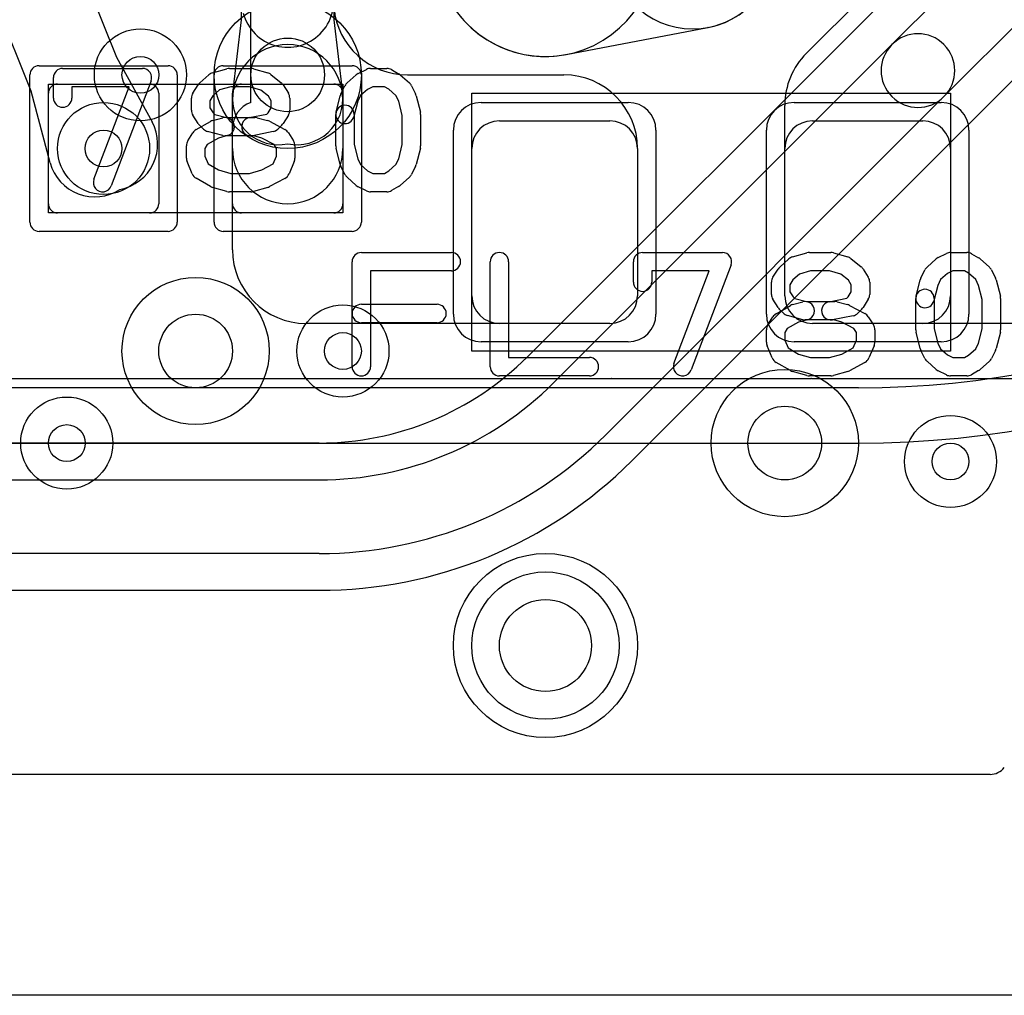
# Model space of a CAD drawing. Extents: x -0.9 to 20.9, y 0 to 20.
# Tile 16 of 39: x 12.1 to 14.7, y 0 to 2.6. Entities that reach past the tile are written whole.
import ezdxf

# ---------------------------------------------------------------- set-up
doc = ezdxf.new("R2010")
doc.units = 0
for name, color, linetype in [('1-2-via', 1, 'CONTINUOUS'), ('3-4-bvh', 1, 'CONTINUOUS'), ('4-5-via', 1, 'CONTINUOUS'), ('Hole', 1, 'CONTINUOUS'), ('L1', 3, 'CONTINUOUS'), ('L2', 3, 'CONTINUOUS'), ('L3', 3, 'CONTINUOUS'), ('L4', 3, 'CONTINUOUS'), ('L5', 7, 'CONTINUOUS'), ('L6', 7, 'CONTINUOUS'), ('MetalMask-A', 176, 'CONTINUOUS'), ('Outline', 7, 'CONTINUOUS'), ('PartsArea-A', 111, 'CONTINUOUS'), ('PartsSilk-A', 221, 'CONTINUOUS'), ('Resist-A', 2, 'CONTINUOUS'), ('Resist-B', 2, 'CONTINUOUS')]:
    doc.layers.add(name, color=color, linetype=linetype)

msp = doc.modelspace()

# ---------------------------------------------------------------- linework, layer by layer
at = {"layer": '1-2-via'}
for centre in [(12.3, 2.3), (12.2, 1.5)]:
    msp.add_circle(centre, 0.05, dxfattribs=at)
at = {"layer": '3-4-bvh'}
for centre in [(12.8, 2.5), (12.55, 1.75), (14.15, 1.5)]:
    msp.add_circle(centre, 0.1, dxfattribs=at)
at = {"layer": '4-5-via'}
for centre in [(12.4, 2.5), (12.95, 1.75), (14.6, 1.45)]:
    msp.add_circle(centre, 0.05, dxfattribs=at)
at = {"layer": 'Hole'}
msp.add_circle((13.5, 0.95), 0.125, dxfattribs=at)
at = {"layer": 'L1'}
for p, q in [((11.86602, 3.71809), (12.33508, 2.54837)), ((12.10305, 2.45531), (11.63398, 3.62505)), ((14.20858, 2.55858), (14.64142, 2.99142)), ((12.675, 2.6496), (12.675, 2.7)), ((12.7, 2.425), (12.7, 2.67503)), ((12.925, 2.7), (12.925, 2.6496)), ((12.65107, 2.45), (12.675, 2.6496)), ((12.925, 2.6496), (12.94893, 2.45)), ((12.33508, 2.54837), (12.43159, 2.372)), ((13.125, 2.5), (13.55, 2.5)), ((12.175, 2.475), (12.425, 2.475)), ((12.675, 2.475), (12.925, 2.475)), ((12.15512, 2.26115), (12.10305, 2.45531)), ((12.15, 2.15), (12.15, 2.45)), ((12.45, 2.45), (12.45, 2.15)), ((12.65, 2.15), (12.65, 2.45)), ((12.95, 2.45), (12.95, 2.15)), ((12.65, 2.3), (12.65, 2.43214)), ((12.95, 2.43214), (12.95, 2.3)), ((14.15, 1.89997), (14.15, 2.41716)), ((12.65, 2.025), (12.65, 2.35431)), ((13.375, 2.375), (13.675, 2.375)), ((14.225, 2.375), (14.525, 2.375)), ((13.3, 1.9), (13.3, 2.3)), ((13.75, 2.3), (13.75, 1.89997)), ((13.75, 2.3), (13.75, 1.9)), ((14.15, 1.9), (14.15, 2.3)), ((14.6, 2.3), (14.6, 1.9)), ((12.425, 2.125), (12.175, 2.125)), ((12.925, 2.125), (12.675, 2.125)), ((13.67503, 1.825), (12.85, 1.825)), ((13.675, 1.825), (13.375, 1.825)), ((15.32503, 1.825), (14.22497, 1.825)), ((14.525, 1.825), (14.225, 1.825)), ((11.99917, 1.675), (12.84471, 1.675)), ((12.85, 1.67496), (13.67503, 1.67496)), ((13.67972, 1.675), (14.22028, 1.675)), ((14.22497, 1.67496), (15.32503, 1.67496)), ((14.70745, 0.60004), (5.29255, 0.60004))]:
    msp.add_line(p, q, dxfattribs=at)
for centre, radius in [((12.3, 2.3), 0.125), ((12.2, 1.5), 0.125), ((13.5, 0.95), 0.25)]:
    msp.add_circle(centre, radius, dxfattribs=at)
for centre, radius, start, end in [((12.8, 2.7), 0.125, -165.00097, 14.99968), ((13.125, 2.7), 0.2, -174.79027, -90), ((12.8, 2.43214), 0.15, 0, 180), ((14.35, 2.41716), 0.2, 135, 180), ((13.55, 2.3), 0.2, 0, 90), ((12.175, 2.45), 0.025, 90, 180), ((12.425, 2.45), 0.025, 0, 90), ((12.675, 2.45), 0.025, 90, 180), ((12.925, 2.45), 0.025, 0, 90), ((12.77518, 2.43512), 0.125, 173.16323, -78.54714), ((12.82482, 2.43512), 0.125, -101.45286, 6.83666), ((12.72497, 2.35431), 0.07497, 109.45487, 180), ((12.32193, 2.312), 0.125, -79.61152, 28.68788), ((13.375, 2.3), 0.075, 90, 180), ((13.675, 2.3), 0.075, 0, 90), ((14.225, 2.3), 0.075, 90, 180), ((14.525, 2.3), 0.075, 0, 90), ((12.8, 2.3), 0.15, 180, 0), ((12.27585, 2.29353), 0.125, -164.9865, -56.70403), ((12.175, 2.15), 0.025, 180, -90), ((12.425, 2.15), 0.025, -90, 0), ((12.675, 2.15), 0.025, 180, -90), ((12.925, 2.15), 0.025, -90, 0), ((12.85, 2.025), 0.2, 180, -90), ((13.375, 1.9), 0.075, 180, -90), ((13.675, 1.9), 0.075, -90, 0), ((13.67503, 1.89997), 0.07497, -90, 0), ((14.225, 1.9), 0.075, 180, -90), ((14.22497, 1.89997), 0.07497, 180, -90), ((14.525, 1.9), 0.075, -90, 0), ((12.84471, 1.62503), 0.04997, 89.13994, 90), ((12.85004, 2.02501), 0.35005, -90.74967, -90.00655), ((13.67503, 1.89997), 0.22501, -90, -89.02216), ((13.67972, 1.62503), 0.04997, 90, 90.97471), ((14.22028, 1.62503), 0.04997, 89.02529, 90), ((14.22113, 1.62502), 0.04997, 89.19743, 90), ((14.22131, 1.62502), 0.04997, 89.11701, 89.40379), ((14.22508, 1.89998), 0.22502, -90.7639, -90.02801), ((14.70745, 0.65001), 0.04997, -90, -39.35636)]:
    msp.add_arc(centre, radius, start, end, dxfattribs=at)
at = {"layer": 'L2'}
msp.add_line((14.70745, 0.60004), (5.29255, 0.60004), dxfattribs=at)
for centre, radius in [((12.3, 2.3), 0.125), ((12.2, 1.5), 0.125), ((13.5, 0.95), 0.25)]:
    msp.add_circle(centre, radius, dxfattribs=at)
for centre, radius, start, end in [((13.9, 2.85), 0.22504, 90, -90), ((13.9, 2.85), 0.22504, -90, 90), ((14.70745, 0.65001), 0.04997, -90, -39.35636)]:
    msp.add_arc(centre, radius, start, end, dxfattribs=at)
at = {"layer": 'L3'}
for p, q in [((13.55627, 2.55528), (13.94131, 2.62878)), ((14.70745, 0.60004), (5.29255, 0.60004))]:
    msp.add_line(p, q, dxfattribs=at)
for centre, radius in [((12.8, 2.5), 0.2), ((12.55, 1.75), 0.2), ((14.15, 1.5), 0.2), ((13.5, 0.95), 0.25)]:
    msp.add_circle(centre, radius, dxfattribs=at)
for centre, radius, start, end in [((13.5, 2.85), 0.30004, 143.13316, -79.51513), ((13.9, 2.85), 0.22504, -79.38113, 53.82569), ((13.95068, 2.5797), 0.04997, 100.62177, 100.80844), ((13.56369, 2.50583), 0.04997, 100.3992, 100.4802), ((13.51407, 2.77633), 0.22504, -79.60634, -79.19188), ((14.70745, 0.65001), 0.04997, -90, -39.35636)]:
    msp.add_arc(centre, radius, start, end, dxfattribs=at)
at = {"layer": 'L4'}
for p, q in [((15.25024, 3.53314), (13.45143, 1.73435)), ((14.44088, 2.5823), (15.34415, 3.48557)), ((15.48557, 3.34415), (14.5823, 2.44088)), ((13.73434, 1.45144), (15.53314, 3.25024)), ((13.52218, 1.6636), (14.44088, 2.5823)), ((14.5823, 2.44088), (13.6636, 1.52218)), ((12.88579, 1.50004), (5.46421, 1.50004)), ((5.46421, 1.4), (12.88579, 1.4)), ((12.88579, 1.2), (5.46421, 1.2)), ((5.46421, 1.09996), (12.88579, 1.09996)), ((14.70745, 0.60004), (5.29255, 0.60004))]:
    msp.add_line(p, q, dxfattribs=at)
for centre, radius in [((12.8, 2.5), 0.2), ((12.4, 2.5), 0.125), ((12.55, 1.75), 0.2), ((12.95, 1.75), 0.125), ((14.15, 1.5), 0.2), ((14.6, 1.45), 0.125), ((13.5, 0.95), 0.25)]:
    msp.add_circle(centre, radius, dxfattribs=at)
for centre, radius, start, end in [((13.50001, 2.84999), 0.30006, -148.40976, 104.65823), ((14.51159, 2.51159), 0.1, -45, 135), ((14.51159, 2.51159), 0.1, 135, -45), ((12.88577, 2.3), 0.79996, -89.99857, -44.99949), ((12.88578, 2.3), 0.9, -89.99936, -45), ((12.88578, 2.3), 1.1, -89.99948, -45), ((12.88578, 2.30001), 1.20005, -89.99952, -45.00034), ((14.70745, 0.65001), 0.04997, -90, -39.35636)]:
    msp.add_arc(centre, radius, start, end, dxfattribs=at)
at = {"layer": 'L5'}
msp.add_line((14.70745, 0.60004), (5.29255, 0.60004), dxfattribs=at)
for centre, radius in [((12.4, 2.5), 0.125), ((12.95, 1.75), 0.125), ((14.6, 1.45), 0.125), ((13.5, 0.95), 0.25)]:
    msp.add_circle(centre, radius, dxfattribs=at)
msp.add_arc((14.70745, 0.65001), 0.04997, -90, -39.35636, dxfattribs=at)
at = {"layer": 'L6'}
for p, q in [((14.34994, 1.65), (9.44264, 1.65)), ((9.44264, 1.49996), (14.34994, 1.49996)), ((14.70745, 0.60004), (5.29255, 0.60004))]:
    msp.add_line(p, q, dxfattribs=at)
msp.add_circle((13.5, 0.95), 0.25, dxfattribs=at)
for centre, radius, end in [((14.34994, 4.15), 2.5, 0), ((14.34994, 4.15), 2.65004, 0), ((14.70745, 0.65001), 0.04997, -39.35636)]:
    msp.add_arc(centre, radius, -90, end, dxfattribs=at)
at = {"layer": 'MetalMask-A'}
for p, q in [((12.175, 2.475), (12.425, 2.475)), ((12.675, 2.475), (12.925, 2.475)), ((12.15, 2.15), (12.15, 2.45)), ((12.45, 2.45), (12.45, 2.15)), ((12.65, 2.15), (12.65, 2.45)), ((12.95, 2.45), (12.95, 2.15)), ((13.375, 2.375), (13.675, 2.375)), ((14.225, 2.375), (14.525, 2.375)), ((13.3, 1.9), (13.3, 2.3)), ((13.75, 2.3), (13.75, 1.9)), ((14.15, 1.9), (14.15, 2.3)), ((14.6, 2.3), (14.6, 1.9)), ((12.425, 2.125), (12.175, 2.125)), ((12.925, 2.125), (12.675, 2.125)), ((13.675, 1.825), (13.375, 1.825)), ((14.525, 1.825), (14.225, 1.825))]:
    msp.add_line(p, q, dxfattribs=at)
for centre, radius, start, end in [((12.175, 2.45), 0.025, 90, 180), ((12.425, 2.45), 0.025, 0, 90), ((12.675, 2.45), 0.025, 90, 180), ((12.925, 2.45), 0.025, 0, 90), ((13.375, 2.3), 0.075, 90, 180), ((13.675, 2.3), 0.075, 0, 90), ((14.225, 2.3), 0.075, 90, 180), ((14.525, 2.3), 0.075, 0, 90), ((12.175, 2.15), 0.025, 180, -90), ((12.425, 2.15), 0.025, -90, 0), ((12.675, 2.15), 0.025, 180, -90), ((12.925, 2.15), 0.025, -90, 0), ((13.375, 1.9), 0.075, 180, -90), ((13.675, 1.9), 0.075, -90, 0), ((14.225, 1.9), 0.075, 180, -90), ((14.525, 1.9), 0.075, -90, 0)]:
    msp.add_arc(centre, radius, start, end, dxfattribs=at)
at = {"layer": 'Outline'}
msp.add_line((15.125, 0), (4.875, 0), dxfattribs=at)
at = {"layer": 'PartsArea-A'}
for p, q in [((12.15, 2.475), (12.95, 2.475)), ((12.15, 2.125), (12.15, 2.475)), ((12.95, 2.475), (12.95, 2.125)), ((13.3, 1.75), (13.3, 2.45)), ((13.3, 2.45), (14.6, 2.45)), ((14.6, 2.45), (14.6, 1.75)), ((12.95, 2.125), (12.15, 2.125)), ((14.6, 1.75), (13.3, 1.75))]:
    msp.add_line(p, q, dxfattribs=at)
at = {"layer": 'PartsSilk-A'}
for p, q in [((12.18889, 2.51759), (12.40556, 2.51759)), ((12.59591, 2.50552), (12.6348, 2.51663)), ((12.64167, 2.51759), (12.7, 2.51759)), ((12.70687, 2.51663), (12.74576, 2.50552)), ((12.9916, 2.50384), (13.01382, 2.51495)), ((13.025, 2.51759), (13.06944, 2.51759)), ((13.08184, 2.5143), (13.10129, 2.50319)), ((12.16389, 2.43704), (12.16389, 2.49259)), ((12.56117, 2.47795), (12.58617, 2.50017)), ((12.75451, 2.501), (12.78229, 2.47878)), ((12.96117, 2.47795), (12.98617, 2.50017)), ((13.1055, 2.50017), (13.1305, 2.47795)), ((12.36932, 2.46759), (12.21389, 2.46759)), ((12.21389, 2.46759), (12.21389, 2.43704)), ((12.27385, 2.21629), (12.36932, 2.46759)), ((12.42893, 2.48371), (12.32059, 2.19853)), ((12.54269, 2.45029), (12.55658, 2.47251)), ((12.64517, 2.46759), (12.61513, 2.45901)), ((12.6965, 2.46759), (12.64517, 2.46759)), ((12.7272, 2.45882), (12.6965, 2.46759)), ((12.78787, 2.47251), (12.80176, 2.45029)), ((12.94431, 2.44822), (12.95542, 2.47044)), ((13.01692, 2.4606), (12.99799, 2.44377)), ((13.0309, 2.46759), (13.01692, 2.4606)), ((13.0628, 2.46759), (13.0309, 2.46759)), ((13.07423, 2.46106), (13.0628, 2.46759)), ((13.09368, 2.44377), (13.07423, 2.46106)), ((13.13625, 2.47044), (13.14736, 2.44822)), ((12.53889, 2.4037), (12.53889, 2.43704)), ((12.59707, 2.44296), (12.58889, 2.42987)), ((12.61513, 2.45901), (12.59707, 2.44296)), ((12.74773, 2.4424), (12.7272, 2.45882)), ((12.75556, 2.42987), (12.74773, 2.4424)), ((12.80556, 2.43704), (12.80556, 2.4037)), ((12.93131, 2.39865), (12.94242, 2.4431)), ((12.99799, 2.44377), (12.99026, 2.42831)), ((13.10141, 2.42831), (13.09368, 2.44377)), ((13.14925, 2.4431), (13.16036, 2.39865)), ((12.58889, 2.42987), (12.58889, 2.41087)), ((12.58889, 2.41087), (12.59747, 2.39715)), ((12.74698, 2.39715), (12.75556, 2.41087)), ((12.75556, 2.41087), (12.75556, 2.42987)), ((12.99026, 2.42831), (12.97981, 2.38653)), ((13.11111, 2.38951), (13.10141, 2.42831)), ((12.55658, 2.36823), (12.54269, 2.39045)), ((12.59634, 2.37601), (12.62412, 2.38342)), ((12.59747, 2.39715), (12.60182, 2.3928)), ((12.60182, 2.3928), (12.63384, 2.38426)), ((12.63384, 2.38426), (12.71111, 2.38426)), ((12.6951, 2.38377), (12.74324, 2.3934)), ((12.71755, 2.38342), (12.74533, 2.37601)), ((12.74324, 2.3934), (12.74698, 2.39715)), ((12.80176, 2.39045), (12.78787, 2.36823)), ((12.93056, 2.30741), (12.93056, 2.39259)), ((12.98056, 2.39259), (12.98056, 2.31049)), ((13.11111, 2.31049), (13.11111, 2.38951)), ((13.16111, 2.39259), (13.16111, 2.30741)), ((12.55149, 2.35134), (12.59038, 2.37356)), ((12.57121, 2.35269), (12.5601, 2.3638)), ((12.75065, 2.37391), (12.79232, 2.35169)), ((12.78435, 2.3638), (12.77324, 2.35269)), ((12.5288, 2.32066), (12.54269, 2.34288)), ((12.61236, 2.32853), (12.58175, 2.31104)), ((12.62412, 2.3351), (12.58245, 2.34621)), ((12.637, 2.3351), (12.61236, 2.32853)), ((12.70783, 2.33426), (12.63056, 2.33426)), ((12.76046, 2.34586), (12.7049, 2.33475)), ((12.72967, 2.32844), (12.70783, 2.33426)), ((12.7629, 2.31072), (12.72967, 2.32844)), ((12.80176, 2.34287), (12.81564, 2.32065)), ((12.525, 2.27407), (12.525, 2.30741)), ((12.58175, 2.31104), (12.575, 2.30024)), ((12.575, 2.30024), (12.575, 2.27907)), ((12.76944, 2.30024), (12.7629, 2.31072)), ((12.76944, 2.27907), (12.76944, 2.30024)), ((12.81944, 2.30741), (12.81944, 2.27407)), ((12.94242, 2.2569), (12.93131, 2.30135)), ((12.98056, 2.31049), (12.99026, 2.27169)), ((13.10141, 2.27169), (13.11111, 2.31049)), ((13.16036, 2.30135), (13.14925, 2.2569)), ((12.575, 2.27907), (12.58369, 2.25822)), ((12.76092, 2.2586), (12.76944, 2.27907)), ((12.54081, 2.23112), (12.52692, 2.26445)), ((12.58369, 2.25822), (12.61256, 2.24173)), ((12.72947, 2.24183), (12.76092, 2.2586)), ((12.81752, 2.26446), (12.80364, 2.23113)), ((12.95542, 2.22956), (12.94431, 2.25178)), ((12.99026, 2.27169), (12.99799, 2.25623)), ((12.99799, 2.25623), (13.01692, 2.2394)), ((13.07423, 2.23894), (13.09368, 2.25623)), ((13.09368, 2.25623), (13.10141, 2.27169)), ((13.14736, 2.25178), (13.13625, 2.22956)), ((12.61256, 2.24173), (12.64517, 2.23241)), ((12.64517, 2.23241), (12.6965, 2.23241)), ((12.6965, 2.23241), (12.72947, 2.24183)), ((12.98617, 2.19983), (12.96117, 2.22205)), ((13.01692, 2.2394), (13.0309, 2.23241)), ((13.0309, 2.23241), (13.0628, 2.23241)), ((13.0628, 2.23241), (13.07423, 2.23894)), ((13.1305, 2.22205), (13.1055, 2.19983)), ((12.59038, 2.19681), (12.55149, 2.21903)), ((12.6348, 2.18337), (12.59591, 2.19448)), ((12.74576, 2.19448), (12.70687, 2.18337)), ((12.79232, 2.21868), (12.75065, 2.19646)), ((13.01382, 2.18505), (12.9916, 2.19616)), ((13.10129, 2.19681), (13.08184, 2.1857)), ((12.7, 2.18241), (12.64167, 2.18241)), ((13.06944, 2.18241), (13.025, 2.18241)), ((13, 2.01759), (13.24444, 2.01759)), ((13.76389, 2.01759), (13.98056, 2.01759)), ((14.17091, 2.00552), (14.2098, 2.01663)), ((14.21667, 2.01759), (14.275, 2.01759)), ((14.28187, 2.01663), (14.32076, 2.00552)), ((14.5666, 2.00384), (14.58882, 2.01495)), ((14.6, 2.01759), (14.64444, 2.01759)), ((14.65684, 2.0143), (14.67629, 2.00319)), ((12.975, 1.70741), (12.975, 1.99259)), ((13.35, 1.70741), (13.35, 1.99259)), ((13.4, 1.99259), (13.4, 1.73241)), ((13.73889, 1.93704), (13.73889, 1.99259)), ((14.00393, 1.98371), (13.89559, 1.69853)), ((14.13617, 1.97795), (14.16117, 2.00017)), ((14.32951, 2.001), (14.35729, 1.97878)), ((14.53617, 1.97795), (14.56117, 2.00017)), ((14.6805, 2.00017), (14.7055, 1.97795)), ((13.24444, 1.96759), (13.025, 1.96759)), ((13.025, 1.96759), (13.025, 1.70741)), ((13.94432, 1.96759), (13.78889, 1.96759)), ((13.78889, 1.96759), (13.78889, 1.93704)), ((13.84885, 1.71629), (13.94432, 1.96759)), ((14.11769, 1.95029), (14.13158, 1.97251)), ((14.19013, 1.95901), (14.17207, 1.94296)), ((14.22017, 1.96759), (14.19013, 1.95901)), ((14.2715, 1.96759), (14.22017, 1.96759)), ((14.3022, 1.95882), (14.2715, 1.96759)), ((14.32273, 1.9424), (14.3022, 1.95882)), ((14.36287, 1.97251), (14.37676, 1.95029)), ((14.51931, 1.94822), (14.53042, 1.97044)), ((14.59192, 1.9606), (14.57299, 1.94377)), ((14.6059, 1.96759), (14.59192, 1.9606)), ((14.6378, 1.96759), (14.6059, 1.96759)), ((14.64923, 1.96106), (14.6378, 1.96759)), ((14.66868, 1.94377), (14.64923, 1.96106)), ((14.71125, 1.97044), (14.72236, 1.94822)), ((14.11389, 1.9037), (14.11389, 1.93704)), ((14.17207, 1.94296), (14.16389, 1.92987)), ((14.16389, 1.92987), (14.16389, 1.91087)), ((14.33056, 1.92987), (14.32273, 1.9424)), ((14.33056, 1.91087), (14.33056, 1.92987)), ((14.38056, 1.93704), (14.38056, 1.9037)), ((14.50631, 1.89865), (14.51742, 1.9431)), ((14.56526, 1.92831), (14.55481, 1.88653)), ((14.57299, 1.94377), (14.56526, 1.92831)), ((14.67641, 1.92831), (14.66868, 1.94377)), ((14.68611, 1.88951), (14.67641, 1.92831)), ((14.72425, 1.9431), (14.73536, 1.89865)), ((14.16389, 1.91087), (14.17247, 1.89715)), ((14.32198, 1.89715), (14.33056, 1.91087)), ((13, 1.87685), (13.20556, 1.87685)), ((14.13158, 1.86823), (14.11769, 1.89045)), ((14.12649, 1.85134), (14.16538, 1.87356)), ((14.17134, 1.87601), (14.19912, 1.88342)), ((14.17247, 1.89715), (14.17682, 1.8928)), ((14.17682, 1.8928), (14.20884, 1.88426)), ((14.20884, 1.88426), (14.28611, 1.88426)), ((14.2701, 1.88377), (14.31824, 1.8934)), ((14.29255, 1.88342), (14.32033, 1.87601)), ((14.31824, 1.8934), (14.32198, 1.89715)), ((14.32565, 1.87391), (14.36732, 1.85169)), ((14.37676, 1.89045), (14.36287, 1.86823)), ((14.50556, 1.80741), (14.50556, 1.89259)), ((14.55556, 1.89259), (14.55556, 1.81049)), ((14.68611, 1.81049), (14.68611, 1.88951)), ((14.73611, 1.89259), (14.73611, 1.80741)), ((14.14621, 1.85269), (14.1351, 1.8638)), ((14.19912, 1.8351), (14.15745, 1.84621)), ((14.33546, 1.84586), (14.2799, 1.83475)), ((14.35935, 1.8638), (14.34824, 1.85269)), ((13.20556, 1.82685), (13, 1.82685)), ((14.1038, 1.82066), (14.11769, 1.84288)), ((14.18736, 1.82853), (14.15675, 1.81104)), ((14.212, 1.8351), (14.18736, 1.82853)), ((14.28283, 1.83426), (14.20556, 1.83426)), ((14.30467, 1.82844), (14.28283, 1.83426)), ((14.3379, 1.81072), (14.30467, 1.82844)), ((14.37676, 1.84287), (14.39064, 1.82065)), ((14.1, 1.77407), (14.1, 1.80741)), ((14.15675, 1.81104), (14.15, 1.80024)), ((14.15, 1.80024), (14.15, 1.77907)), ((14.34444, 1.80024), (14.3379, 1.81072)), ((14.34444, 1.77907), (14.34444, 1.80024)), ((14.39444, 1.80741), (14.39444, 1.77407)), ((14.51742, 1.7569), (14.50631, 1.80135)), ((14.55556, 1.81049), (14.56526, 1.77169)), ((14.67641, 1.77169), (14.68611, 1.81049)), ((14.73536, 1.80135), (14.72425, 1.7569)), ((14.15, 1.77907), (14.15869, 1.75822)), ((14.33592, 1.7586), (14.34444, 1.77907)), ((14.56526, 1.77169), (14.57299, 1.75623)), ((14.66868, 1.75623), (14.67641, 1.77169)), ((14.11581, 1.73112), (14.10192, 1.76445)), ((14.15869, 1.75822), (14.18756, 1.74173)), ((14.18756, 1.74173), (14.22017, 1.73241)), ((14.2715, 1.73241), (14.30447, 1.74183)), ((14.30447, 1.74183), (14.33592, 1.7586)), ((14.39252, 1.76446), (14.37864, 1.73113)), ((14.53042, 1.72956), (14.51931, 1.75178)), ((14.57299, 1.75623), (14.59192, 1.7394)), ((14.59192, 1.7394), (14.6059, 1.73241)), ((14.6378, 1.73241), (14.64923, 1.73894)), ((14.64923, 1.73894), (14.66868, 1.75623)), ((14.72236, 1.75178), (14.71125, 1.72956)), ((13.4, 1.73241), (13.61944, 1.73241)), ((14.16538, 1.69681), (14.12649, 1.71903)), ((14.22017, 1.73241), (14.2715, 1.73241)), ((14.36732, 1.71868), (14.32565, 1.69646)), ((14.56117, 1.69983), (14.53617, 1.72205)), ((14.6059, 1.73241), (14.6378, 1.73241)), ((14.7055, 1.72205), (14.6805, 1.69983)), ((14.2098, 1.68337), (14.17091, 1.69448)), ((14.32076, 1.69448), (14.28187, 1.68337)), ((14.58882, 1.68505), (14.5666, 1.69616)), ((14.67629, 1.69681), (14.65684, 1.6857)), ((13.61944, 1.68241), (13.375, 1.68241)), ((14.275, 1.68241), (14.21667, 1.68241)), ((14.64444, 1.68241), (14.6, 1.68241))]:
    msp.add_line(p, q, dxfattribs=at)
for centre, start, end in [((12.18889, 2.49259), 90, 180), ((12.40556, 2.49259), -20.80551, 90), ((12.64167, 2.49259), 90, 105.94854), ((12.7, 2.49259), 74.05146, 90), ((13.025, 2.49259), 90, 116.56505), ((13.06944, 2.49259), 60.26649, 90), ((12.60278, 2.48148), 105.94854, 131.62783), ((12.73889, 2.48148), 51.33303, 74.05146), ((13.00278, 2.48148), 116.56505, 131.62783), ((13.08889, 2.48148), 48.37217, 60.26649), ((12.57778, 2.45926), 131.62783, 147.99462), ((12.76667, 2.45926), 32.00538, 51.33303), ((12.97778, 2.45926), 131.62783, 153.43495), ((13.11389, 2.45926), 26.56505, 48.37217), ((12.18889, 2.43704), 180, 0), ((12.56389, 2.43704), 147.99462, 180), ((12.78056, 2.43704), 0, 32.00538), ((12.96667, 2.43704), 153.43495, 165.96932), ((13.125, 2.43704), 14.03068, 26.56505), ((12.95556, 2.39259), 0, 180), ((12.56389, 2.4037), 180, -147.99462), ((12.63056, 2.35926), -75.07449, 104.93527), ((12.7, 2.35926), 101.30544, -78.69205), ((12.71111, 2.35926), 75.07449, 90), ((12.78056, 2.4037), -32.00538, 0), ((12.95556, 2.39259), 165.96932, -14.03321), ((13.13611, 2.39259), 0, 14.03068), ((12.57778, 2.38148), -147.99462, -135), ((12.60278, 2.35185), 104.92551, 119.74171), ((12.73889, 2.35185), 61.9383, 75.06473), ((12.76667, 2.38148), -45, -32.00538), ((12.56389, 2.32963), 119.73351, 147.98998), ((12.58889, 2.37037), -135, -104.92551), ((12.63056, 2.35926), -104.92551, -90), ((12.75556, 2.37037), -78.69456, -45), ((12.78056, 2.32963), 31.98594, 61.9318), ((12.55, 2.30741), 147.99462, 180), ((12.79444, 2.30741), 0, 31.99147), ((12.95556, 2.30741), 180, -165.96932), ((13.13611, 2.30741), -14.03068, 0), ((12.55, 2.27407), 180, -157.37647), ((12.79444, 2.27407), -22.60576, 0), ((12.96667, 2.26296), -165.96932, -153.43495), ((13.125, 2.26296), -26.56505, -14.03068), ((12.56389, 2.24074), -157.37309, -119.74171), ((12.78056, 2.24074), -61.9383, -22.60888), ((12.97778, 2.24074), -153.43495, -131.62783), ((13.11389, 2.24074), -48.37217, -26.56505), ((12.29722, 2.20741), 159.19449, -20.80181), ((12.60278, 2.21852), -119.73351, -105.94345), ((12.73889, 2.21852), -74.05146, -61.9318), ((13.00278, 2.21852), -131.62783, -116.56505), ((13.08889, 2.21852), -60.26649, -48.37217), ((12.64167, 2.20741), -105.94854, -90), ((12.7, 2.20741), -90, -74.05655), ((13.025, 2.20741), -116.56505, -90), ((13.06944, 2.20741), -90, -60.26649), ((13, 1.99259), 90, 180), ((13.24444, 1.99259), -90, 90), ((13.375, 1.99259), 0, 180), ((13.76389, 1.99259), 90, 180), ((13.98056, 1.99259), -20.80551, 90), ((14.17778, 1.98148), 105.94854, 131.62783), ((14.21667, 1.99259), 90, 105.94854), ((14.275, 1.99259), 74.05146, 90), ((14.31389, 1.98148), 51.33303, 74.05146), ((14.6, 1.99259), 90, 116.56505), ((14.64444, 1.99259), 60.26649, 90), ((14.34167, 1.95926), 32.00538, 51.33303), ((14.57778, 1.98148), 116.56505, 131.62783), ((14.66389, 1.98148), 48.37217, 60.26649), ((14.15278, 1.95926), 131.62783, 147.99462), ((14.55278, 1.95926), 131.62783, 153.43495), ((14.68889, 1.95926), 26.56505, 48.37217), ((13.76389, 1.93704), 180, 0), ((14.13889, 1.93704), 147.99462, 180), ((14.35556, 1.93704), 0, 32.00538), ((14.54167, 1.93704), 153.43495, 165.96932), ((14.7, 1.93704), 14.03068, 26.56505), ((14.13889, 1.9037), 180, -147.99462), ((14.35556, 1.9037), -32.00538, 0), ((14.53056, 1.89259), 0, 180), ((14.53056, 1.89259), 165.96932, -14.03321), ((14.71111, 1.89259), 0, 14.03068), ((13, 1.85185), 90, -90), ((13.20556, 1.85185), -90, 90), ((14.17778, 1.85185), 104.92551, 119.74171), ((14.20556, 1.85926), -75.07449, 104.93527), ((14.275, 1.85926), 101.30544, -78.69205), ((14.28611, 1.85926), 75.07449, 90), ((14.31389, 1.85185), 61.9383, 75.06473), ((14.13889, 1.82963), 119.73351, 147.98998), ((14.15278, 1.88148), -147.99462, -135), ((14.16389, 1.87037), -135, -104.92551), ((14.33056, 1.87037), -78.69456, -45), ((14.34167, 1.88148), -45, -32.00538), ((14.35556, 1.82963), 31.98594, 61.9318), ((14.125, 1.80741), 147.99462, 180), ((14.20556, 1.85926), -104.92551, -90), ((14.36944, 1.80741), 0, 31.99147), ((14.53056, 1.80741), 180, -165.96932), ((14.71111, 1.80741), -14.03068, 0), ((14.125, 1.77407), 180, -157.37647), ((14.36944, 1.77407), -22.60576, 0), ((14.54167, 1.76296), -165.96932, -153.43495), ((14.7, 1.76296), -26.56505, -14.03068), ((13.61944, 1.70741), -90, 90), ((13.87222, 1.70741), 159.19449, -20.80181), ((14.13889, 1.74074), -157.37309, -119.74171), ((14.35556, 1.74074), -61.9383, -22.60888), ((14.55278, 1.74074), -153.43495, -131.62783), ((14.68889, 1.74074), -48.37217, -26.56505), ((13, 1.70741), 180, 0), ((13.375, 1.70741), 180, -90), ((14.17778, 1.71852), -119.73351, -105.94345), ((14.31389, 1.71852), -74.05146, -61.9318), ((14.57778, 1.71852), -131.62783, -116.56505), ((14.6, 1.70741), -116.56505, -90), ((14.64444, 1.70741), -90, -60.26649), ((14.66389, 1.71852), -60.26649, -48.37217), ((14.21667, 1.70741), -105.94854, -90), ((14.275, 1.70741), -90, -74.05655)]:
    msp.add_arc(centre, 0.025, start, end, dxfattribs=at)
at = {"layer": 'Resist-A'}
for p, q in [((12.125, 2.525), (12.475, 2.525)), ((12.625, 2.525), (12.975, 2.525)), ((12.1, 2.1), (12.1, 2.5)), ((12.5, 2.5), (12.5, 2.1)), ((12.6, 2.1), (12.6, 2.5)), ((13, 2.5), (13, 2.1)), ((13.325, 2.425), (13.725, 2.425)), ((14.175, 2.425), (14.575, 2.425)), ((13.25, 1.85), (13.25, 2.35)), ((13.8, 2.35), (13.8, 1.85)), ((14.1, 1.85), (14.1, 2.35)), ((14.65, 2.35), (14.65, 1.85)), ((12.475, 2.075), (12.125, 2.075)), ((12.975, 2.075), (12.625, 2.075)), ((13.725, 1.775), (13.325, 1.775)), ((14.575, 1.775), (14.175, 1.775))]:
    msp.add_line(p, q, dxfattribs=at)
msp.add_circle((13.5, 0.95), 0.2, dxfattribs=at)
for centre, radius, start, end in [((12.125, 2.5), 0.025, 90, 180), ((12.475, 2.5), 0.025, 0, 90), ((12.625, 2.5), 0.025, 90, 180), ((12.975, 2.5), 0.025, 0, 90), ((13.325, 2.35), 0.075, 90, 180), ((13.725, 2.35), 0.075, 0, 90), ((14.175, 2.35), 0.075, 90, 180), ((14.575, 2.35), 0.075, 0, 90), ((12.125, 2.1), 0.025, 180, -90), ((12.475, 2.1), 0.025, -90, 0), ((12.625, 2.1), 0.025, 180, -90), ((12.975, 2.1), 0.025, -90, 0), ((13.325, 1.85), 0.075, 180, -90), ((13.725, 1.85), 0.075, -90, 0), ((14.175, 1.85), 0.075, 180, -90), ((14.575, 1.85), 0.075, -90, 0)]:
    msp.add_arc(centre, radius, start, end, dxfattribs=at)
at = {"layer": 'Resist-B'}
msp.add_circle((13.5, 0.95), 0.2, dxfattribs=at)

doc.saveas('drawing.dxf')
